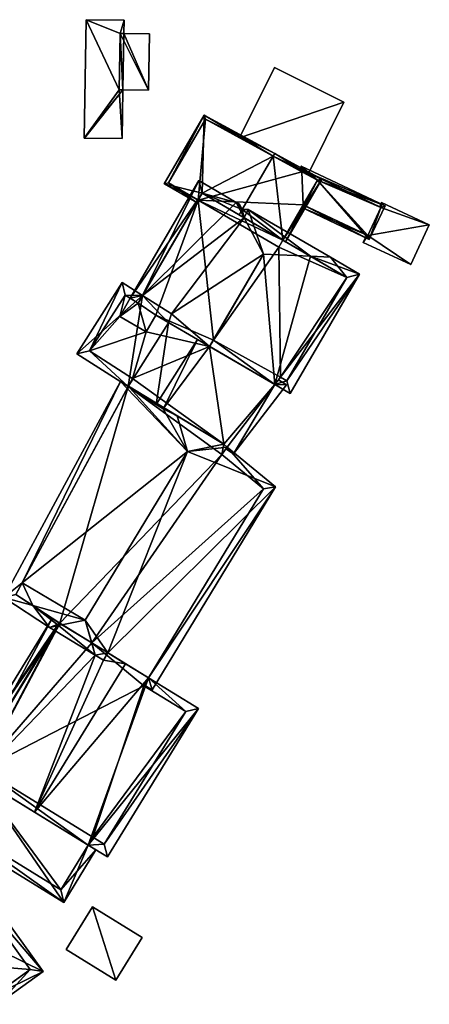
# Model space of a CAD drawing. Header units: inches. Extents: x 2523744 to 2528136, y 1148995 to 1152010.
# Tile 50 of 256: x 2524148 to 2524182, y 1150648 to 1150728. Entities that reach past the tile are written whole.
import ezdxf

# ---------------------------------------------------------------- set-up
doc = ezdxf.new("R2010")
doc.units = ezdxf.units.IN
doc.header["$MEASUREMENT"] = 0
doc.layers.add('Gebaeude Einzelhaus', color=10, linetype='Continuous')
doc.layers.add('Offenes Gebaeude', color=10, linetype='Continuous')

msp = doc.modelspace()

# ---------------------------------------------------------------- meshes
at = {"layer": 'Gebaeude Einzelhaus'}
mesh = msp.add_polyface(dxfattribs=at)
corners = [(2524156.6, 1150726.698, 459.929), (2524158.916, 1150722.085, 460.593), (2524158.994, 1150726.658, 460.593), (2524156.524, 1150722.125, 459.929), (2524156.831, 1150722.12, 459.599), (2524153.714, 1150718.192, 461.129), (2524156.764, 1150718.14, 459.598), (2524153.678, 1150718.193, 461.147), (2524156.6, 1150726.698, 459.754), (2524156.928, 1150727.769, 459.598), (2524153.841, 1150727.821, 461.147), (2524156.91, 1150726.693, 459.598), (2524156.524, 1150722.125, 459.753), (2524158.994, 1150726.658, 455.034), (2524156.91, 1150726.693, 455.034), (2524158.916, 1150722.085, 455.034), (2524156.831, 1150722.12, 455.034), (2524156.6, 1150726.698, 455.034), (2524156.524, 1150722.125, 455.034), (2524156.928, 1150727.769, 455.034), (2524156.764, 1150718.14, 455.034), (2524153.841, 1150727.821, 455.034), (2524153.678, 1150718.193, 455.034), (2524153.714, 1150718.192, 455.034)]
mesh.append_faces([[corners[k] for k in face] for face in [(12, 7, 4), (8, 10, 12), (12, 10, 7), (11, 9, 8), (8, 9, 10), (4, 7, 5), (4, 5, 6), (3, 1, 0), (0, 1, 2)]], dxfattribs={"color": 13})
mesh.append_faces([[corners[k] for k in face] for face in [(21, 18, 22), (22, 18, 23), (23, 18, 20), (20, 18, 16), (14, 17, 19), (19, 17, 21), (21, 17, 18), (6, 23, 20), (6, 5, 23), (5, 22, 23), (5, 7, 22), (7, 10, 22), (22, 10, 21), (10, 9, 21), (21, 9, 19), (6, 16, 4), (6, 20, 16), (9, 11, 19), (19, 11, 14), (14, 16, 17), (17, 16, 18), (14, 15, 16), (14, 13, 15), (2, 1, 13), (13, 1, 15), (1, 4, 15), (15, 4, 16), (1, 3, 4), (4, 3, 12), (3, 8, 12), (3, 0, 8), (0, 11, 8), (11, 13, 14), (0, 2, 11), (11, 2, 13)]], dxfattribs={"color": 41})
mesh = msp.add_polyface(dxfattribs=at)
corners = [(2524163.275, 1150713.708, 462.806), (2524163.459, 1150720.063, 461.057), (2524160.201, 1150714.458, 461.057), (2524169.066, 1150716.726, 464.818), (2524169.191, 1150716.941, 464.818), (2524162.95, 1150713.15, 462.806), (2524162.824, 1150712.933, 462.806), (2524166.536, 1150712.374, 464.818), (2524166.292, 1150711.954, 464.818), (2524169.855, 1150709.883, 462.315), (2524170.071, 1150709.757, 462.163), (2524173.033, 1150714.851, 462.163), (2524160.543, 1150714.549, 461.201), (2524163.553, 1150719.726, 461.201), (2524172.688, 1150714.755, 462.315), (2524166.327, 1150718.217, 460.12), (2524166.327, 1150718.217, 460.02), (2524163.553, 1150719.726, 453.459), (2524171.885, 1150715.192, 460.157), (2524172.688, 1150714.755, 458.767), (2524171.885, 1150715.192, 460.057), (2524171.404, 1150715.453, 458.733), (2524171.404, 1150715.453, 453.459), (2524160.543, 1150714.549, 453.459), (2524162.95, 1150713.149, 453.459), (2524171.522, 1150712.75, 459.756), (2524169.855, 1150709.883, 453.459), (2524171.522, 1150712.75, 453.459), (2524172.688, 1150714.755, 453.459), (2524169.53, 1150709.324, 453.459)]
mesh.append_faces([[corners[k] for k in face] for face in [(4, 13, 1), (4, 3, 13), (11, 14, 4), (4, 14, 3), (11, 10, 14), (14, 10, 9), (2, 12, 6), (6, 12, 5), (2, 1, 12), (12, 1, 13), (9, 7, 8), (9, 3, 7), (9, 11, 3), (3, 11, 4), (9, 10, 11), (3, 0, 7), (7, 0, 8), (0, 2, 5), (5, 2, 6), (4, 1, 3), (3, 1, 0), (0, 1, 2)]], dxfattribs={"color": 13})
mesh.append_faces([[corners[k] for k in face] for face in [(22, 24, 17), (17, 24, 23), (24, 26, 29), (22, 27, 24), (24, 27, 26), (22, 28, 27), (14, 25, 19), (25, 26, 27), (14, 9, 25), (25, 9, 26), (23, 24, 12), (12, 24, 5), (12, 13, 23), (23, 13, 17), (16, 22, 17), (21, 16, 20), (16, 21, 22), (18, 19, 20), (20, 19, 21), (18, 14, 19), (15, 3, 18), (18, 3, 14), (16, 13, 15), (13, 16, 17), (15, 13, 3)]], dxfattribs={"color": 41})
mesh = msp.add_polyface(dxfattribs=at)
corners = [(2524172.688, 1150714.755, 458.767), (2524176.882, 1150709.935, 459.863), (2524178.178, 1150712.671, 458.568), (2524171.522, 1150712.75, 459.756), (2524171.396, 1150712.533, 459.863), (2524171.343, 1150715.908, 458.568), (2524171.404, 1150715.453, 458.733), (2524171.184, 1150715.573, 458.726), (2524177.845, 1150712.552, 458.675), (2524171.462, 1150715.575, 458.675), (2524176.763, 1150710.268, 459.756), (2524177.744, 1150712.6, 458.24), (2524171.462, 1150715.575, 453.459), (2524177.845, 1150712.552, 453.459), (2524177.744, 1150712.6, 458.34), (2524177.845, 1150712.552, 458.34), (2524177.845, 1150712.552, 458.24), (2524171.404, 1150715.453, 453.459), (2524176.68, 1150710.307, 459.111), (2524171.522, 1150712.75, 453.459), (2524176.68, 1150710.307, 459.211), (2524176.763, 1150710.268, 453.459), (2524176.763, 1150710.268, 459.111), (2524176.763, 1150710.268, 459.211), (2524172.688, 1150714.755, 453.459)]
mesh.append_faces([[corners[k] for k in face] for face in [(5, 9, 7), (7, 9, 6), (10, 4, 3), (8, 1, 10), (10, 1, 4), (5, 2, 9), (9, 2, 8), (8, 2, 1), (0, 5, 6), (6, 5, 7), (0, 2, 5), (4, 1, 3), (3, 1, 0), (0, 1, 2)]], dxfattribs={"color": 13})
mesh.append_faces([[corners[k] for k in face] for face in [(13, 24, 12), (12, 24, 17), (13, 21, 24), (24, 21, 19), (21, 16, 22), (21, 13, 16), (23, 8, 10), (23, 15, 8), (10, 20, 23), (18, 21, 22), (18, 19, 21), (10, 3, 20), (20, 3, 18), (18, 3, 19), (6, 9, 17), (17, 9, 12), (13, 11, 16), (14, 8, 15), (11, 9, 14), (14, 9, 8), (13, 12, 11), (11, 12, 9)]], dxfattribs={"color": 41})
mesh = msp.add_polyface(dxfattribs=at)
corners = [(2524163.895, 1150701.218, 453.459), (2524158.719, 1150702.414, 453.459), (2524159.506, 1150703.768, 453.459), (2524156.568, 1150703.664, 453.459), (2524157.014, 1150705.41, 453.459), (2524157.432, 1150705.15, 453.459), (2524154.112, 1150700.867, 453.459), (2524158.435, 1150705.382, 463.201), (2524160.796, 1150703.874, 464.574), (2524158.435, 1150705.382, 462.883), (2524154.112, 1150700.867, 462.608), (2524157.014, 1150705.41, 462.607), (2524158.069, 1150704.753, 463.216), (2524157.432, 1150705.15, 462.43), (2524158.069, 1150704.753, 462.883), (2524164.195, 1150701.732, 453.459), (2524162.95, 1150713.149, 453.459), (2524158.069, 1150704.753, 453.459), (2524162.95, 1150713.15, 462.806), (2524163.275, 1150713.708, 462.884), (2524156.781, 1150706.438, 462.24), (2524153.076, 1150700.639, 462.24), (2524160.54, 1150703.167, 464.655), (2524163.003, 1150714.733, 462.43), (2524166.059, 1150712.956, 464.565), (2524166.717, 1150711.707, 465.287), (2524163.895, 1150701.218, 466.997)]
mesh.append_faces([[corners[k] for k in face] for face in [(20, 10, 21), (7, 11, 20), (20, 11, 10), (7, 12, 11), (7, 22, 8), (7, 20, 21), (13, 9, 14), (23, 19, 13), (13, 19, 9), (9, 13, 14), (9, 23, 13), (9, 24, 23), (9, 8, 25), (26, 8, 22)]], dxfattribs={"color": 13})
mesh.append_faces([[corners[k] for k in face] for face in [(0, 1, 2), (3, 4, 5), (1, 6, 3), (3, 6, 4), (7, 8, 9), (10, 11, 6), (6, 11, 4), (12, 13, 11), (11, 13, 4), (4, 13, 5), (12, 14, 13), (7, 14, 12), (7, 9, 14), (2, 15, 0), (2, 16, 15), (5, 17, 3), (3, 17, 1), (1, 17, 2), (2, 17, 16), (14, 17, 13), (13, 17, 5), (16, 9, 18), (18, 9, 19), (16, 17, 9), (9, 17, 14)]], dxfattribs={"color": 41})
mesh = msp.add_polyface(dxfattribs=at)
corners = [(2524169.671, 1150698.726, 453.458), (2524169.53, 1150709.324, 453.459), (2524175.074, 1150706.849, 453.458), (2524169.855, 1150709.883, 453.459), (2524164.195, 1150701.732, 453.459), (2524162.95, 1150713.149, 453.459), (2524162.95, 1150713.15, 462.806), (2524163.275, 1150713.708, 462.884), (2524163.275, 1150713.708, 462.806), (2524166.292, 1150711.954, 464.818), (2524169.855, 1150709.883, 462.315), (2524175.074, 1150706.849, 463.508), (2524172.117, 1150708.568, 465.254), (2524166.717, 1150711.707, 465.287), (2524170.181, 1150698.428, 463.507), (2524164.195, 1150701.732, 465.459), (2524168.275, 1150708.751, 453.459), (2524168.275, 1150708.751, 466.997), (2524164.194, 1150701.733, 465.46), (2524166.059, 1150712.956, 464.565), (2524163.003, 1150714.733, 462.43), (2524166.536, 1150712.374, 464.818), (2524166.287, 1150712.824, 464.564), (2524167.037, 1150712.388, 464.559), (2524173.74, 1150708.491, 464.518), (2524176.099, 1150707.12, 463.125), (2524169.212, 1150698.125, 463.857), (2524158.435, 1150705.382, 462.883), (2524160.796, 1150703.874, 464.574), (2524163.895, 1150701.218, 466.997)]
mesh.append_faces([[corners[k] for k in face] for face in [(19, 7, 20), (19, 13, 7), (21, 19, 22), (23, 13, 21), (21, 13, 19), (24, 12, 23), (23, 12, 13), (25, 11, 24), (24, 11, 12), (25, 14, 11), (26, 12, 17), (26, 25, 12), (12, 25, 24), (13, 21, 19), (19, 21, 22), (13, 23, 21), (23, 12, 24), (13, 17, 23), (23, 17, 12), (27, 13, 19), (13, 28, 17), (17, 28, 29)]], dxfattribs={"color": 13})
mesh.append_faces([[corners[k] for k in face] for face in [(0, 1, 2), (2, 1, 3), (4, 5, 1), (6, 7, 8), (7, 9, 8), (10, 2, 3), (10, 11, 2), (10, 12, 11), (7, 13, 9), (9, 13, 10), (10, 13, 12), (11, 14, 2), (15, 16, 4), (15, 17, 16), (16, 15, 4), (16, 17, 15), (15, 17, 18)]], dxfattribs={"color": 41})
mesh = msp.add_polyface(dxfattribs=at)
corners = [(2524165.051, 1150693.28, 453.458), (2524169.211, 1150698.125, 453.458), (2524165.333, 1150693.047, 453.458), (2524163.895, 1150701.218, 453.459), (2524165.333, 1150693.047, 462.709), (2524169.211, 1150698.125, 462.448), (2524165.051, 1150693.28, 466.56), (2524165.051, 1150693.28, 462.886), (2524161.24, 1150695.593, 466.56), (2524164.195, 1150701.732, 453.459), (2524169.212, 1150698.125, 453.458), (2524163.896, 1150701.217, 453.459), (2524169.671, 1150698.726, 453.458), (2524175.074, 1150706.849, 453.458), (2524170.181, 1150698.428, 453.458), (2524169.53, 1150709.324, 453.459), (2524170.181, 1150698.428, 463.507), (2524169.671, 1150698.726, 463.809), (2524169.212, 1150698.125, 463.857), (2524163.895, 1150701.218, 465.447), (2524163.895, 1150701.216, 466.997), (2524163.895, 1150701.218, 466.997), (2524163.895, 1150701.216, 465.447), (2524164.195, 1150701.732, 465.459), (2524168.275, 1150708.751, 466.997), (2524164.194, 1150701.733, 465.46), (2524162.915, 1150701.787, 466), (2524170.148, 1150698.115, 462.06), (2524169.503, 1150698.507, 462.428), (2524165.845, 1150692.483, 462.35), (2524170.451, 1150697.405, 463.125), (2524176.099, 1150707.12, 463.125)]
mesh.append_faces([[corners[k] for k in face] for face in [(27, 5, 28), (27, 29, 5), (5, 29, 4), (4, 5, 7), (5, 27, 28), (4, 29, 5), (5, 29, 27), (19, 7, 5), (25, 19, 23), (18, 16, 30), (30, 16, 31), (18, 17, 16), (18, 21, 20), (18, 24, 21), (18, 30, 31)]], dxfattribs={"color": 13})
mesh.append_faces([[corners[k] for k in face] for face in [(0, 1, 2), (0, 3, 1), (4, 2, 5), (5, 2, 1), (6, 7, 8), (9, 10, 11), (9, 12, 10), (12, 13, 14), (9, 15, 12), (13, 16, 14), (16, 12, 14), (16, 17, 12), (5, 17, 18), (10, 12, 5), (5, 12, 17), (19, 18, 20), (19, 5, 18), (21, 22, 20), (21, 19, 22), (21, 23, 19), (21, 24, 23), (25, 21, 19), (25, 24, 21), (21, 26, 19)]], dxfattribs={"color": 41})
mesh = msp.add_polyface(dxfattribs=at)
corners = [(2524157.624, 1150698.623, 453.459), (2524165.051, 1150693.28, 453.458), (2524157.284, 1150697.994, 453.459), (2524163.895, 1150701.218, 453.459), (2524158.719, 1150702.414, 453.459), (2524154.112, 1150700.867, 453.459), (2524159.544, 1150696.509, 466), (2524157.373, 1150697.895, 463.354), (2524160.114, 1150696.145, 465.67), (2524157.267, 1150697.963, 464.676), (2524157.267, 1150697.963, 463.264), (2524157.624, 1150698.623, 464.649), (2524157.284, 1150697.994, 463.263), (2524154.112, 1150700.867, 462.608), (2524164.877, 1150692.451, 453.458), (2524157.267, 1150697.963, 453.459), (2524161.24, 1150695.593, 466.56), (2524165.051, 1150693.28, 462.886), (2524160.173, 1150696.241, 465.671), (2524157.186, 1150697.812, 463.271), (2524163.895, 1150701.218, 466.997), (2524160.54, 1150703.167, 464.655), (2524162.915, 1150701.787, 466), (2524153.076, 1150700.639, 462.24), (2524163.895, 1150701.218, 465.447), (2524158.435, 1150705.382, 463.201), (2524156.641, 1150698.384, 462.728), (2524162.078, 1150692.674, 468.147)]
mesh.append_faces([[corners[k] for k in face] for face in [(23, 13, 9), (9, 13, 11), (18, 6, 8), (18, 22, 6), (17, 24, 18), (18, 24, 22), (21, 6, 22), (25, 9, 21), (21, 9, 6), (25, 23, 9), (10, 26, 12), (10, 19, 26), (7, 19, 27), (7, 10, 19), (19, 10, 26), (26, 10, 12), (27, 8, 7), (27, 16, 8), (8, 16, 18)]], dxfattribs={"color": 13})
mesh.append_faces([[corners[k] for k in face] for face in [(0, 1, 2), (0, 3, 1), (0, 4, 3), (0, 5, 4), (6, 7, 8), (6, 9, 7), (7, 9, 10), (11, 12, 9), (9, 12, 10), (11, 0, 12), (12, 0, 2), (11, 13, 0), (0, 13, 5), (14, 15, 1), (1, 15, 2), (16, 17, 18), (19, 2, 15), (10, 2, 19), (10, 12, 2), (20, 21, 22)]], dxfattribs={"color": 41})
mesh = msp.add_polyface(dxfattribs=at)
corners = [(2524157.267, 1150697.963, 453.459), (2524151.705, 1150678.703, 453.458), (2524148.115, 1150681.05, 453.458), (2524151.704, 1150678.701, 453.458), (2524154.287, 1150677.116, 465.052), (2524153.758, 1150678.964, 453.458), (2524154.287, 1150677.116, 453.458), (2524153.758, 1150678.964, 468.147), (2524154.288, 1150677.115, 465.053), (2524154.576, 1150676.104, 465.541), (2524151.321, 1150678.079, 466.592), (2524151.321, 1150678.079, 463.145), (2524154.576, 1150676.104, 466.592), (2524151.704, 1150678.701, 466.96), (2524151.704, 1150678.701, 463.145), (2524151.595, 1150678.523, 466.994), (2524148.115, 1150681.05, 463.298), (2524149.502, 1150680.142, 464.658), (2524148.623, 1150681.989, 463.254), (2524150.841, 1150678.37, 466.592), (2524147.126, 1150680.8, 462.71), (2524156.641, 1150698.384, 462.728), (2524157.186, 1150697.812, 463.271), (2524151.634, 1150678.747, 463.092)]
mesh.append_faces([[corners[k] for k in face] for face in [(15, 19, 13), (19, 15, 10), (17, 20, 16), (16, 20, 18), (20, 17, 19), (19, 17, 13), (21, 18, 20), (21, 22, 18), (10, 15, 19), (10, 12, 15), (15, 12, 7), (7, 18, 17), (17, 18, 20), (17, 15, 7), (17, 19, 15), (17, 20, 19), (22, 21, 18), (18, 21, 20), (11, 23, 14)]], dxfattribs={"color": 13})
mesh.append_faces([[corners[k] for k in face] for face in [(0, 1, 2), (2, 1, 3), (4, 5, 6), (4, 7, 5), (5, 4, 6), (5, 7, 4), (4, 7, 8), (9, 10, 11), (9, 12, 10), (13, 14, 10), (10, 14, 11), (15, 13, 10), (14, 2, 3), (14, 16, 2), (13, 17, 14), (14, 17, 16), (18, 2, 16), (18, 0, 2), (6, 3, 1), (11, 14, 3)]], dxfattribs={"color": 41})
mesh = msp.add_polyface(dxfattribs=at)
corners = [(2524164.877, 1150692.451, 453.458), (2524165.051, 1150693.28, 453.458), (2524165.333, 1150693.047, 453.458), (2524151.705, 1150678.703, 453.458), (2524157.267, 1150697.963, 453.459), (2524154.287, 1150677.116, 453.458), (2524168.266, 1150689.65, 453.458), (2524158.927, 1150674.264, 453.458), (2524165.051, 1150693.28, 462.886), (2524165.333, 1150693.047, 466.303), (2524165.333, 1150693.047, 462.709), (2524165.051, 1150693.28, 466.56), (2524164.877, 1150692.451, 466.361), (2524168.266, 1150689.65, 463.262), (2524158.927, 1150674.264, 463.263), (2524154.578, 1150676.104, 465.542), (2524155.247, 1150675.698, 466.035), (2524154.578, 1150676.104, 466.592), (2524154.287, 1150677.116, 465.052), (2524153.758, 1150678.964, 468.147), (2524154.288, 1150677.115, 465.053), (2524154.576, 1150676.104, 466.592), (2524154.576, 1150676.104, 465.541), (2524157.186, 1150697.812, 463.271), (2524148.623, 1150681.989, 463.254), (2524165.845, 1150692.483, 462.35), (2524165.211, 1150692.888, 462.717), (2524169.243, 1150689.815, 462.728), (2524159.214, 1150673.29, 462.728), (2524162.078, 1150692.674, 468.147), (2524155.614, 1150676.3, 466.033), (2524161.24, 1150695.593, 466.56)]
mesh.append_faces([[corners[k] for k in face] for face in [(10, 25, 26), (26, 25, 10), (14, 27, 28), (14, 13, 27), (27, 13, 9), (9, 13, 12), (9, 11, 29), (30, 17, 16), (30, 19, 17), (30, 29, 19), (14, 27, 30), (30, 27, 29), (29, 27, 9), (14, 28, 27), (19, 29, 24), (23, 24, 29), (11, 31, 29), (22, 15, 20), (22, 16, 15)]], dxfattribs={"color": 13})
mesh.append_faces([[corners[k] for k in face] for face in [(0, 1, 2), (0, 3, 4), (0, 5, 3), (0, 6, 5), (5, 6, 7), (8, 9, 10), (8, 11, 9), (12, 10, 9), (12, 0, 10), (10, 0, 2), (12, 13, 0), (0, 13, 6), (14, 7, 13), (13, 7, 6), (15, 16, 17), (15, 17, 18), (18, 17, 19), (20, 21, 22), (20, 19, 21), (23, 4, 24)]], dxfattribs={"color": 41})
mesh = msp.add_polyface(dxfattribs=at)
corners = [(2524142.752, 1150662.562, 453.458), (2524144.985, 1150666.193, 453.458), (2524151.765, 1150657.02, 453.458), (2524153.999, 1150660.651, 453.458), (2524151.765, 1150657.02, 461.129), (2524142.752, 1150662.562, 461.129), (2524144.985, 1150666.193, 462.673), (2524154.287, 1150677.116, 453.458), (2524145.378, 1150666.831, 453.458), (2524151.704, 1150678.701, 453.458), (2524144.672, 1150667.265, 453.458), (2524144.985, 1150666.192, 453.458), (2524154.392, 1150661.289, 453.458), (2524144.985, 1150666.192, 463.667), (2524144.985, 1150666.192, 462.673), (2524149.629, 1150663.338, 467.096), (2524153.999, 1150660.651, 462.673), (2524145.378, 1150666.831, 463.667), (2524144.672, 1150667.265, 463.145), (2524151.321, 1150678.079, 463.145), (2524141.72, 1150662.316, 460.857), (2524152.011, 1150655.988, 460.857), (2524144.346, 1150666.586, 462.673), (2524143.64, 1150667.019, 462.673), (2524151.066, 1150679.096, 462.673), (2524151.634, 1150678.747, 463.092), (2524151.704, 1150678.701, 463.145), (2524154.576, 1150676.104, 465.541)]
mesh.append_faces([[corners[k] for k in face] for face in [(20, 5, 21), (21, 5, 4), (20, 22, 5), (5, 22, 6), (20, 6, 22), (20, 21, 6), (6, 21, 16), (23, 18, 13), (13, 18, 17), (23, 24, 18), (18, 24, 25), (18, 25, 19), (23, 25, 24), (23, 26, 25), (19, 13, 27), (27, 13, 15), (26, 23, 19), (19, 23, 13)]], dxfattribs={"color": 13})
mesh.append_faces([[corners[k] for k in face] for face in [(0, 1, 2), (2, 1, 3), (4, 2, 3), (4, 5, 2), (2, 5, 0), (6, 1, 5), (5, 1, 0), (7, 8, 9), (9, 8, 10), (8, 3, 11), (8, 12, 3), (13, 14, 15), (15, 14, 16), (17, 14, 13), (17, 8, 14), (14, 8, 11), (17, 18, 8), (8, 18, 10), (19, 10, 18), (19, 9, 10)]], dxfattribs={"color": 41})
mesh = msp.add_polyface(dxfattribs=at)
corners = [(2524151.765, 1150657.02, 461.129), (2524153.999, 1150660.651, 453.458), (2524153.999, 1150660.651, 462.673), (2524154.392, 1150661.289, 453.458), (2524161.958, 1150671.52, 453.458), (2524155.318, 1150660.721, 453.458), (2524154.287, 1150677.116, 453.458), (2524158.538, 1150673.623, 453.458), (2524145.378, 1150666.831, 453.458), (2524158.927, 1150674.264, 453.458), (2524155.614, 1150676.3, 466.033), (2524158.927, 1150674.264, 465.701), (2524158.927, 1150674.264, 463.263), (2524157.054, 1150675.415, 467.096), (2524158.538, 1150673.623, 465.698), (2524161.958, 1150671.52, 463.149), (2524155.318, 1150660.721, 463.149), (2524154.392, 1150661.289, 463.839), (2524153.999, 1150660.651, 463.839), (2524149.629, 1150663.338, 467.096), (2524152.011, 1150655.988, 460.857), (2524154.638, 1150660.259, 462.673), (2524159.214, 1150673.29, 462.728), (2524158.572, 1150673.68, 463.263), (2524162.99, 1150671.766, 462.673), (2524155.564, 1150659.689, 462.673), (2524155.247, 1150675.698, 466.035), (2524154.576, 1150676.104, 465.541)]
mesh.append_faces([[corners[k] for k in face] for face in [(20, 0, 21), (21, 0, 2), (2, 20, 21), (12, 22, 23), (12, 23, 22), (24, 15, 11), (11, 15, 14), (25, 16, 24), (24, 16, 15), (25, 18, 16), (16, 18, 17), (26, 13, 10), (27, 19, 26), (26, 19, 13), (18, 11, 19), (19, 11, 13), (25, 24, 18), (18, 24, 11)]], dxfattribs={"color": 13})
mesh.append_faces([[corners[k] for k in face] for face in [(0, 1, 2), (3, 4, 5), (6, 7, 8), (8, 7, 3), (3, 7, 4), (6, 9, 7), (10, 11, 12), (10, 13, 11), (14, 12, 11), (14, 7, 12), (12, 7, 9), (14, 15, 7), (7, 15, 4), (15, 16, 4), (4, 16, 5), (16, 3, 5), (16, 17, 3), (2, 17, 18), (2, 3, 17), (2, 1, 3), (19, 2, 18)]], dxfattribs={"color": 41})
mesh = msp.add_polyface(dxfattribs=at)
corners = [(2524142.083, 1150654.406, 465.608), (2524141.629, 1150655.036, 465.608), (2524138.634, 1150651.345, 462.438), (2524146.375, 1150648.444, 465.608), (2524143.09, 1150645.155, 462.438), (2524146.813, 1150647.836, 465.608), (2524150.329, 1150650.366, 462.438), (2524144.458, 1150658.523, 462.438), (2524143.26, 1150646.203, 462.956), (2524149.283, 1150650.536, 462.987), (2524144.421, 1150657.289, 462.987), (2524139.578, 1150651.318, 462.957), (2524144.421, 1150657.289, 452.858), (2524149.283, 1150650.536, 452.857), (2524139.578, 1150651.318, 452.858), (2524143.26, 1150646.203, 452.857)]
mesh.append_faces([[corners[k] for k in face] for face in [(11, 8, 2), (0, 11, 1), (10, 0, 1), (1, 11, 2), (7, 10, 1), (9, 10, 6), (6, 10, 7), (8, 3, 5), (5, 3, 9), (5, 9, 6), (2, 8, 4), (4, 8, 5), (0, 7, 1), (3, 6, 0), (0, 6, 7), (3, 5, 6), (3, 4, 5), (0, 2, 3), (3, 2, 4), (0, 1, 2)]], dxfattribs={"color": 13})
mesh.append_faces([[corners[k] for k in face] for face in [(13, 15, 14), (13, 14, 12), (8, 15, 13), (8, 13, 3), (3, 13, 9), (14, 15, 8), (12, 14, 11), (11, 14, 8), (0, 12, 11), (10, 12, 0), (13, 12, 9), (9, 12, 10)]], dxfattribs={"color": 41})
at = {"layer": 'Offenes Gebaeude'}
mesh = msp.add_polyface(dxfattribs=at)
corners = [(2524166.327, 1150718.217, 460.12), (2524174.826, 1150721.103, 459.102), (2524169.165, 1150723.92, 459.102), (2524171.885, 1150715.192, 460.157), (2524171.885, 1150715.192, 460.057), (2524174.826, 1150721.103, 459.002), (2524169.165, 1150723.92, 459.002), (2524166.327, 1150718.217, 460.02)]
mesh.append_faces([[corners[k] for k in face] for face in [(3, 1, 0), (0, 1, 2)]], dxfattribs={"color": 13})
mesh.append_faces([[corners[k] for k in face] for face in [(6, 5, 7), (7, 5, 4), (6, 7, 2), (2, 7, 0), (2, 1, 6), (6, 1, 5), (5, 1, 4), (4, 1, 3)]], dxfattribs={"color": 41})
mesh = msp.add_polyface(dxfattribs=at)
corners = [(2524177.845, 1150712.552, 458.34), (2524177.899, 1150712.934, 458.213), (2524177.744, 1150712.6, 458.34), (2524181.782, 1150711.132, 458.213), (2524176.763, 1150710.268, 459.211), (2524176.395, 1150709.694, 459.444), (2524176.68, 1150710.307, 459.211), (2524180.278, 1150707.892, 459.444), (2524180.278, 1150707.892, 459.344), (2524176.395, 1150709.694, 459.344), (2524181.782, 1150711.132, 458.113), (2524177.899, 1150712.934, 458.113), (2524177.744, 1150712.6, 458.24), (2524176.68, 1150710.307, 459.111), (2524176.763, 1150710.268, 459.111), (2524177.845, 1150712.552, 458.24)]
mesh.append_faces([[corners[k] for k in face] for face in [(3, 4, 7), (7, 4, 5), (5, 4, 6), (3, 0, 4), (3, 1, 0), (0, 1, 2)]], dxfattribs={"color": 13})
mesh.append_faces([[corners[k] for k in face] for face in [(11, 15, 12), (14, 9, 13), (14, 8, 9), (11, 10, 15), (15, 10, 14), (14, 10, 8), (9, 6, 13), (9, 5, 6), (11, 12, 1), (1, 12, 2), (1, 3, 11), (11, 3, 10), (3, 8, 10), (3, 7, 8), (7, 5, 8), (8, 5, 9)]], dxfattribs={"color": 41})
mesh = msp.add_polyface(dxfattribs=at)
corners = [(2524156.26, 1150649.676, 458.796), (2524154.345, 1150655.641, 457.786), (2524152.209, 1150652.169, 457.786), (2524158.397, 1150653.148, 458.796), (2524156.26, 1150649.676, 458.696), (2524152.209, 1150652.169, 457.686), (2524158.397, 1150653.148, 458.696), (2524154.345, 1150655.641, 457.686)]
mesh.append_faces([[corners[k] for k in face] for face in [(3, 1, 0), (0, 1, 2)]], dxfattribs={"color": 13})
mesh.append_faces([[corners[k] for k in face] for face in [(4, 7, 6), (5, 7, 4), (2, 7, 5), (1, 7, 2), (6, 7, 1), (3, 6, 1), (4, 6, 0), (0, 6, 3), (5, 4, 2), (2, 4, 0)]], dxfattribs={"color": 41})

doc.saveas('drawing.dxf')
